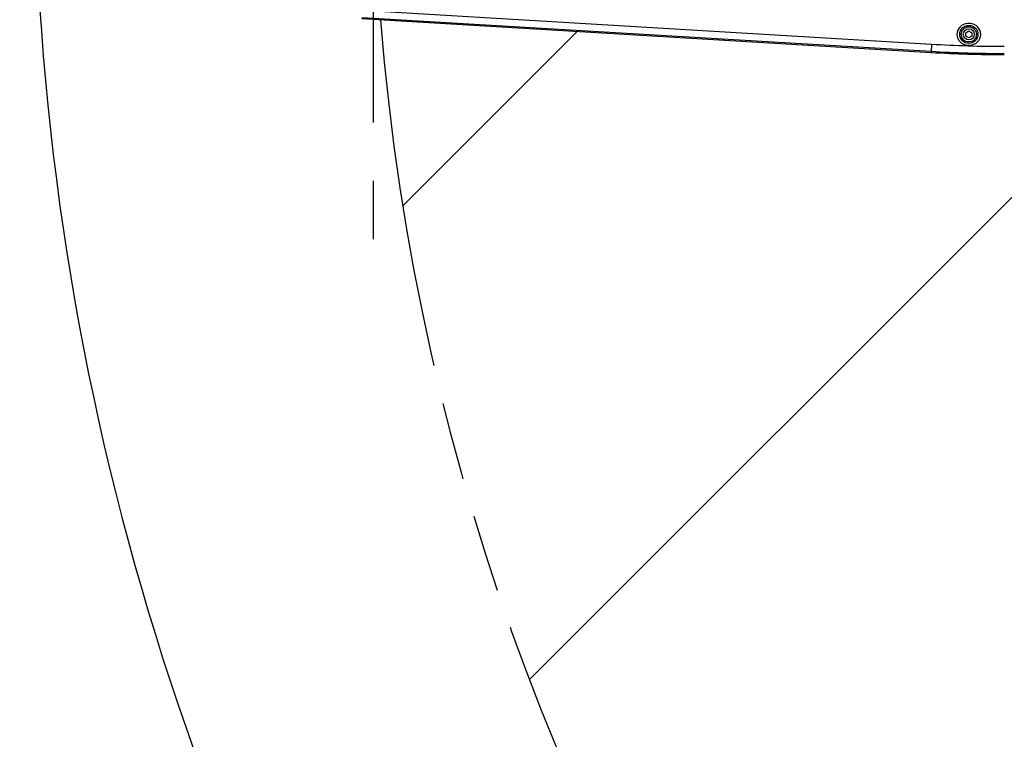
# Model space of a CAD drawing. Extents: x 0 to 594, y 0 to 420.
# Tile 2 of 104: x 57 to 98, y 141 to 171. Entities that reach past the tile are written whole.
import ezdxf

# ---------------------------------------------------------------- set-up
doc = ezdxf.new("R2010")
doc.units = 0
doc.header["$LTSCALE"] = 32.67
doc.linetypes.add('CENTER', pattern=[0.6, 0.375, -0.075, 0.075, -0.075])
doc.linetypes.add('PHANTOM', pattern=[0.8, 0.45, -0.05, 0.1, -0.05, 0.1, -0.05])
doc.layers.get('0').update_dxf_attribs({"linetype": 'CONTINUOUS'})
for name, color, linetype in [('1_DESIGN', 7, 'CONTINUOUS'), ('AXIS', 7, 'CONTINUOUS'), ('CRV', 7, 'CONTINUOUS'), ('DRAFT', 7, 'CONTINUOUS'), ('DRIV_DIM', 7, 'CONTINUOUS'), ('ROUND', 7, 'CONTINUOUS')]:
    doc.layers.add(name, color=color, linetype=linetype)
doc.styles.get("Standard").update_dxf_attribs({"font": 'txt', "width": 0.8})
doc.dimstyles.new('DIMSTYLE_1', dxfattribs={"dimtxt": 3.8, "dimasz": 1.8, "dimexe": 2, "dimexo": 1.5, "dimgap": 1.9, "dimtad": 1, "dimdec": 3, "dimlfac": 10, "dimtxsty": 'STANDARD', "dimblk": 'OPEN', "dimblk1": 'OPEN', "dimblk2": 'OPEN', "dimcen": 0.09, "dimazin": 2, "dimtp": 0.5, "dimtm": 0.5, "dimtfac": 1, "dimtdec": -1, "dimtofl": 0, "dimtmove": 0, "dimatfit": 3, "dimtolj": 1})

# ---------------------------------------------------------------- blocks, each defined once
blk = doc.blocks.new('*D1')
at = {"layer": 'DRIV_DIM', "color": 2, "linetype": 'CONTINUOUS'}
blk.add_line((239.529, 103.374), (249.381, 92.432), dxfattribs=at)
for points in [[(58.018, 177.008), (57.388, 178.803), (56.787, 176.998)], [(247.104, 92.263), (248.043, 93.918), (246.288, 93.185)]]:
    blk.add_lwpolyline(points, dxfattribs=at)
for start, end in [(180, 246), (246, 312)]:
    blk.add_arc((171.612, 178.803), 114.224, start, end, dxfattribs=at)
blk = doc.blocks.new('_OPEN')
at = {"color": 0, "linetype": 'BYBLOCK'}
for p, q in [((0, 0), (-1, 0.342)), ((-1, -0.342), (0, 0)), ((-1, 0), (0, 0))]:
    blk.add_line(p, q, dxfattribs=at)

msp = doc.modelspace()

# ---------------------------------------------------------------- linework, layer by layer
at = {"color": 7, "linetype": 'CONTINUOUS'}
for p, q in [((96.66228, 170.70284), (96.56228, 170.70284)), ((96.56228, 169.80284), (96.66228, 169.80284))]:
    msp.add_line(p, q, dxfattribs=at)
for centre, start, end in [((96.56228, 170.25284), 90, 270), ((96.66228, 170.25284), 270, 90)]:
    msp.add_arc(centre, 0.45, start, end, dxfattribs=at)
at = {"layer": '1_DESIGN', "color": 7, "linetype": 'CONTINUOUS'}
for p, q in [((96.48728, 170.32501), (96.61228, 170.39718)), ((96.48728, 170.18067), (96.48728, 170.32501)), ((96.61228, 170.39718), (96.73728, 170.32501)), ((96.73728, 170.32501), (96.73728, 170.18067)), ((96.61228, 170.10851), (96.48728, 170.18067)), ((96.73728, 170.18067), (96.61228, 170.10851))]:
    msp.add_line(p, q, dxfattribs=at)
msp.add_circle((96.61228, 170.25284), 0.38, dxfattribs=at)
at = {"layer": '1_DESIGN', "color": 9, "linetype": 'CONTINUOUS'}
for radius in [0.31942, 0.23333]:
    msp.add_circle((96.61228, 170.25284), radius, dxfattribs=at)
at = {"layer": 'AXIS', "color": 7, "linetype": 'CENTER'}
msp.add_line((71.61228, 178.80284), (71.61228, 160.37533), dxfattribs=at)
at = {"layer": 'CRV', "color": 2, "linetype": 'CONTINUOUS'}
for p, q in [((72.85991, 163.05576), (80.18255, 170.37839)), ((78.17599, 143.17055), (104.40828, 169.40284))]:
    msp.add_line(p, q, dxfattribs=at)
at = {"layer": 'CRV', "color": 2, "linetype": 'PHANTOM'}
msp.add_arc((171.61228, 178.80284), 100, 184.551535, 312, dxfattribs=at)
at = {"layer": 'DRAFT', "color": 7, "linetype": 'CONTINUOUS'}
msp.add_line((71.14258, 170.91682), (95.02614, 169.4943), dxfattribs=at)
msp.add_arc((98.09997, 221.10284), 51.7, 266.591461, 270, dxfattribs=at)
at = {"layer": 'ROUND', "color": 9, "linetype": 'CONTINUOUS'}
for p, q in [((71.16334, 171.26527), (95.04689, 169.84276)), ((71.14551, 170.96599), (95.02907, 169.54347)), ((95.04689, 169.84276), (95.02614, 169.4943))]:
    msp.add_line(p, q, dxfattribs=at)
for radius in [51.35093, 51.65075]:
    msp.add_arc((98.09997, 221.10284), radius, 266.591461, 270, dxfattribs=at)

# ---------------------------------------------------------------- dimensions: what is measured, and where the dimension line sits
at = {"layer": 'DRIV_DIM', "color": 2, "linetype": 'CONTINUOUS'}
dim = msp.add_angular_dim_2l(base=(125.15322, 74.45408), line1=((60.03058, 178.80284), (58.88834, 178.80284)), line2=((237.76103, 105.33721), (238.52534, 104.48836)), dimstyle='DIMSTYLE_1', override={"dimtad": 2}, dxfattribs=at)
dim.commit()
dim.dimension.update_dxf_attribs({"geometry": '*D1', "text_midpoint": (77.37091, 114.26082), "dimtype": 162})

doc.saveas('drawing.dxf')
